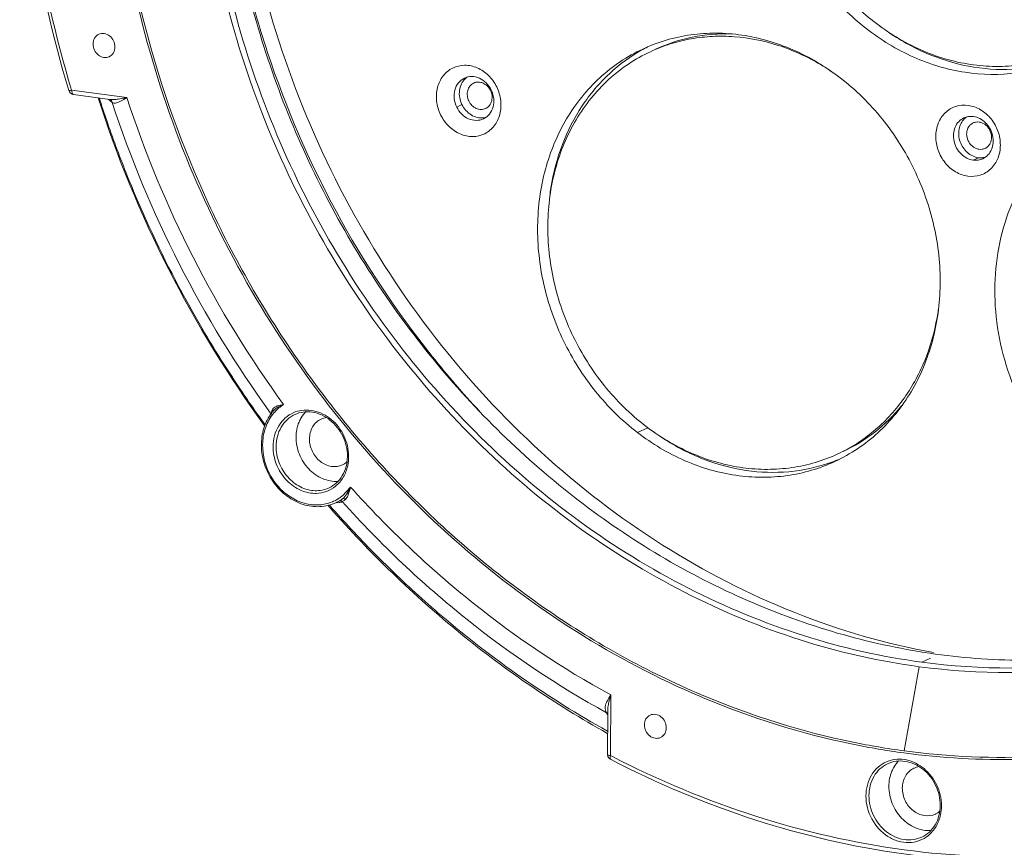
# Model space of a CAD drawing. Header units: millimetres. Extents: x 29035 to 30443, y 1864 to 2860.
# Tile 22 of 55: x 30009 to 30096, y 2196 to 2270. Entities that reach past the tile are written whole.
import ezdxf

# ---------------------------------------------------------------- set-up
doc = ezdxf.new("R2010")
doc.units = ezdxf.units.MM
doc.layers.add('\\M+5CFB8\\M+5CAB5\\M+5CFDF', color=7, linetype='Continuous', lineweight=13)

msp = doc.modelspace()

# ---------------------------------------------------------------- linework, layer by layer
at = {"layer": '\\M+5CFB8\\M+5CAB5\\M+5CFDF'}
for p, q in [((30049.287, 2264.013), (30049.267, 2264.003)), ((30018.42, 2262.721), (30013.501, 2263.382)), ((30016.895, 2262.561), (30013.667, 2262.995)), ((30016.707, 2262.587), (30016.893, 2262.453)), ((30016.893, 2262.453), (30017.114, 2262.295)), ((30016.895, 2262.561), (30016.895, 2262.561)), ((30016.954, 2262.538), (30016.954, 2262.537)), ((30048.233, 2262.095), (30047.766, 2261.877)), ((30050.343, 2261.746), (30050.364, 2261.756)), ((30094.196, 2257.37), (30093.73, 2257.153)), ((30031.208, 2234.638), (30031.275, 2234.546)), ((30031.376, 2234.956), (30031.419, 2235.024)), ((30031.442, 2234.823), (30031.442, 2234.823)), ((30064.789, 2233.335), (30063.855, 2232.9)), ((30037.607, 2227.278), (30038.317, 2228.053)), ((30037.314, 2226.796), (30037.02, 2226.659)), ((30037.23, 2226.661), (30037.075, 2226.663)), ((30037.316, 2226.796), (30037.315, 2226.796)), ((30037.347, 2226.812), (30037.316, 2226.796)), ((30037.459, 2226.883), (30037.347, 2226.812)), ((30037.618, 2227.008), (30037.459, 2226.883)), ((30037.702, 2226.821), (30037.584, 2226.754)), ((30036.599, 2226.261), (30036.666, 2226.185)), ((30089.922, 2212.829), (30089.147, 2212.468)), ((30088.929, 2212.063), (30087.578, 2204.57)), ((30061.454, 2204.154), (30061.475, 2209.543)), ((30069.633, 2209.323), (30069.462, 2209.395)), ((30069.696, 2209.497), (30069.526, 2209.569)), ((30061.104, 2207.961), (30061.192, 2207.805)), ((30061.187, 2204.265), (30061.202, 2208.054)), ((30061.454, 2204.154), (30061.585, 2204.086))]:
    msp.add_line(p, q, dxfattribs=at)
for centre, radius, start, end in [((30112.883, 2293.776), 86.288, 193.70729, 197.78583), ((30097.972, 2285.695), 20.815, 232.782, 237.14347), ((30113.32, 2293.91), 86.744, 197.78241, 198.25819), ((30113.632, 2293.997), 87.068, 198.24785, 218.60043), ((30071.557, 2253.961), 14.911, 116.52019, 118.93497), ((30070.004, 2248.557), 19.879, 54.57506, 59.37357), ((30049.566, 2263.307), 1.508, 123.46917, 133.74688), ((30049.468, 2262.718), 1.454, 26.03705, 26.38491), ((30013.735, 2263.497), 0.506, 248.30326, 262.35807), ((30013.681, 2263.098), 0.104, 248.21143, 262.43326), ((30114.573, 2294.433), 103.696, 197.82831, 216.01605), ((30113.771, 2294.112), 102.742, 197.81253, 198.99476), ((30017.11, 2264.168), 1.621, 262.3671, 264.48918), ((30016.716, 2262.197), 0.416, 40.48322, 55.00743), ((30112.077, 2293.27), 99.887, 198.06542, 215.94329), ((30111.067, 2292.799), 97.407, 197.98646, 216.10608), ((30114.11, 2294.231), 103.101, 198.99563, 201.72017), ((30049.981, 2262.424), 1.519, 276.30238, 279.02449), ((30049.984, 2262.406), 1.5, 279.02522, 284.73264), ((30094.002, 2259.755), 1.51, 124.3218, 133.74224), ((30094.416, 2258.875), 1.519, 276.27752, 279.01128), ((30094.42, 2258.852), 1.496, 279.01105, 286.33808), ((30114.413, 2294.352), 103.428, 201.72035, 207.5834), ((30076.211, 2251.527), 20.307, 171.06754, 173.07471), ((30114.115, 2294.193), 103.09, 207.58193, 211.90029), ((30071.18, 2246.531), 19.627, 350.03811, 352.1075), ((30113.517, 2293.826), 102.388, 211.90287, 213.81699), ((30111.32, 2292.27), 84.184, 218.6638, 223.04045), ((30113.088, 2293.538), 101.871, 213.81663, 216.03453), ((30034.603, 2232.143), 4.144, 144.11684, 145.12571), ((30034.549, 2232.183), 4.077, 140.47218, 144.1237), ((30032.29, 2234.495), 1.023, 159.22945, 162.51286), ((30034.444, 2232.148), 3.863, 138.86702, 143.74963), ((30032.39, 2234.457), 1.13, 153.78913, 159.19314), ((30034.498, 2232.224), 4.011, 139.61711, 140.46421), ((30034.385, 2232.199), 3.785, 138.00485, 138.8526), ((30034.364, 2232.117), 2.787, 110.11322, 113.17417), ((30036.415, 2232.584), 1.68, 98.47478, 114.92152), ((30077.054, 2249.78), 20.525, 232.44837, 233.28679), ((30077.33, 2249.622), 20.556, 233.70527, 238.36), ((30034.262, 2230.805), 3.784, 359.3084, 359.77456), ((30034.156, 2230.762), 3.996, 359.77513, 0.57531), ((30036.908, 2231.531), 1.658, 294.99702, 303.39438), ((30036.893, 2231.552), 1.684, 303.42922, 311.05521), ((30076.072, 2244.269), 14.897, 291.04142, 292.55035), ((30035.187, 2230.474), 2.986, 269.14762, 271.33483), ((30035.259, 2230.565), 2.838, 268.3036, 271.31486), ((30035.313, 2230.067), 3.611, 302.03834, 307.37137), ((30035.302, 2230.083), 3.63, 307.36988, 309.42333), ((30035.315, 2230.09), 3.63, 278.79243, 292.64805), ((30111.463, 2292.12), 99.817, 221.14441, 221.32653), ((30110.945, 2291.844), 99.138, 221.25635, 221.41614), ((30035.338, 2230.025), 3.562, 292.71466, 296.25946), ((30035.329, 2230.042), 3.581, 296.26301, 301.47833), ((30035.439, 2230.049), 3.741, 294.99508, 299.96808), ((30035.323, 2230.052), 3.593, 301.47689, 302.03331), ((30035.441, 2230.047), 3.738, 299.96902, 300.50165), ((30035.443, 2230.043), 3.734, 300.5013, 305.62982), ((30110.414, 2291.369), 98.425, 221.47237, 224.88088), ((30109.36, 2290.337), 96.951, 224.88857, 225.8824), ((30061.738, 2208.37), 0.753, 192.25919, 201.96779), ((30061.688, 2204.261), 0.5, 179.60189, 187.10886), ((30061.686, 2204.262), 0.499, 187.20273, 203.16132), ((30087.116, 2201.035), 2.787, 110.11322, 113.17417), ((30089.167, 2201.502), 1.68, 98.47478, 114.92152), ((30089.645, 2200.471), 1.684, 303.42922, 311.05521), ((30087.014, 2199.724), 3.784, 359.3084, 359.77456), ((30086.908, 2199.68), 3.996, 359.77513, 0.57531), ((30089.66, 2200.45), 1.658, 294.99702, 303.39438)]:
    msp.add_arc(centre, radius, start, end, dxfattribs=at)
for points, knots in [([(30088.171, 2359.578), (30093.305, 2358.888), (30103.61, 2356.248), (30118.036, 2348.969), (30131.065, 2338.657), (30142.114, 2325.791), (30150.701, 2310.95), (30156.444, 2294.797), (30159.085, 2278.059), (30158.684, 2266.833), (30157.924, 2261.375)], [0, 0, 0, 0, 0.117076, 0.238061, 0.362716, 0.490175, 0.619135, 0.74807, 0.875455, 1, 1, 1, 1]), ([(30088.187, 2359.406), (30093.31, 2358.717), (30103.594, 2356.083), (30117.991, 2348.816), (30130.992, 2338.524), (30142.016, 2325.682), (30150.582, 2310.87), (30156.309, 2294.748), (30158.939, 2278.043), (30158.535, 2266.841), (30157.773, 2261.395)], [0, 0, 0, 0, 0.117077, 0.238065, 0.362722, 0.490184, 0.619146, 0.74808, 0.875462, 1, 1, 1, 1]), ([(30089.635, 2352.933), (30093.197, 2352.455), (30100.338, 2350.832), (30110.6, 2346.581), (30120.283, 2340.602), (30132.132, 2330.498), (30144.116, 2314.517), (30152.603, 2292.204), (30154.164, 2272.476), (30151.845, 2257.373), (30148.428, 2246.812), (30143.401, 2237.215), (30136.896, 2228.846), (30129.09, 2221.94), (30123.14, 2218.433), (30120.047, 2216.992)], [0, 0, 0, 0, 0.059975, 0.121508, 0.184601, 0.249087, 0.380596, 0.513013, 0.642629, 0.705658, 0.767124, 0.827033, 0.885563, 0.943057, 1, 1, 1, 1]), ([(30058.668, 2348.706), (30055.546, 2347.268), (30049.536, 2343.761), (30041.645, 2336.839), (30035.064, 2328.439), (30029.973, 2318.8), (30026.502, 2308.187), (30024.13, 2293.009), (30025.656, 2273.172), (30034.153, 2250.728), (30046.184, 2234.649), (30058.093, 2224.479), (30067.83, 2218.46), (30078.156, 2214.179), (30085.344, 2212.545), (30088.929, 2212.063)], [0, 0, 0, 0, 0.057035, 0.114603, 0.173178, 0.233105, 0.294566, 0.357568, 0.487096, 0.619415, 0.750853, 0.815323, 0.878421, 0.939978, 1, 1, 1, 1]), ([(30058.8, 2348.421), (30055.702, 2346.977), (30049.741, 2343.464), (30041.921, 2336.549), (30035.405, 2328.171), (30030.372, 2318.568), (30026.949, 2308.003), (30024.626, 2292.902), (30026.181, 2273.18), (30034.66, 2250.876), (30046.639, 2234.903), (30058.485, 2224.802), (30068.169, 2218.823), (30078.436, 2214.571), (30085.583, 2212.947), (30089.147, 2212.468)], [0, 0, 0, 0, 0.057034, 0.114611, 0.173202, 0.233148, 0.294626, 0.357643, 0.487183, 0.619491, 0.750902, 0.815358, 0.878441, 0.939987, 1, 1, 1, 1]), ([(30013.256, 2263.346), (30011.81, 2268.104), (30009.619, 2277.777), (30008.522, 2292.475), (30009.659, 2306.894), (30011.924, 2316.175), (30013.423, 2320.625)], [0, 0, 0, 0, 0.256609, 0.509642, 0.757731, 1, 1, 1, 1]), ([(30013.726, 2320.542), (30012.221, 2316.107), (30009.942, 2306.85), (30008.789, 2292.463), (30009.872, 2277.791), (30012.058, 2268.133), (30013.501, 2263.382)], [0, 0, 0, 0, 0.24214, 0.4902, 0.743284, 1, 1, 1, 1]), ([(30069.526, 2209.569), (30064.757, 2211.593), (30055.492, 2216.723), (30043.22, 2227.04), (30032.841, 2239.665), (30024.787, 2254.064), (30019.39, 2269.641), (30016.876, 2285.749), (30017.358, 2301.713), (30019.714, 2311.991), (30021.388, 2316.866)], [0, 0, 0, 0, 0.121036, 0.245488, 0.372482, 0.50078, 0.628961, 0.75562, 0.879565, 1, 1, 1, 1]), ([(30090.203, 2213.313), (30085.991, 2214.083), (30077.583, 2216.533), (30065.764, 2222.613), (30054.955, 2230.92), (30045.544, 2241.15), (30037.86, 2252.935), (30032.172, 2265.856), (30028.685, 2279.449), (30027.904, 2288.743), (30027.922, 2293.344)], [0, 0, 0, 0, 0.117316, 0.238116, 0.362183, 0.488862, 0.617171, 0.745935, 0.873924, 1, 1, 1, 1]), ([(30069.462, 2209.395), (30065.636, 2211.019), (30058.156, 2214.961), (30047.909, 2222.623), (30038.756, 2231.903), (30028.345, 2246.091), (30019.287, 2266.351), (30016.885, 2283.975), (30017.036, 2292.652)], [0, 0, 0, 0, 0.120014, 0.242851, 0.368041, 0.494888, 0.749449, 1, 1, 1, 1]), ([(30026.776, 2292.014), (30026.752, 2285.957), (30028.153, 2273.701), (30034.245, 2256.23), (30043.962, 2240.487), (30056.707, 2227.476), (30071.688, 2218.03), (30085.425, 2213.623), (30096.485, 2212.469), (30104.629, 2212.771), (30112.549, 2214.233), (30117.606, 2215.97), (30120.043, 2217.017)], [0, 0, 0, 0, 0.129744, 0.2616, 0.393374, 0.52288, 0.648422, 0.769214, 0.828048, 0.885955, 0.943174, 1, 1, 1, 1]), ([(30075.461, 2286.954), (30075.455, 2285.24), (30075.856, 2281.773), (30077.601, 2276.838), (30080.38, 2272.405), (30084.018, 2268.764), (30088.286, 2266.155), (30092.917, 2264.761), (30097.602, 2264.693), (30100.567, 2265.558), (30101.926, 2266.192)], [0, 0, 0, 0, 0.129996, 0.262108, 0.394077, 0.523668, 0.649172, 0.769847, 0.886203, 1, 1, 1, 1]), ([(30102.18, 2266.862), (30101.517, 2266.553), (30100.138, 2266.033), (30097.968, 2265.572), (30095.729, 2265.433), (30092.68, 2265.683), (30088.876, 2266.827), (30084.715, 2269.372), (30081.167, 2272.922), (30078.456, 2277.246), (30076.755, 2282.059), (30076.364, 2285.441), (30076.37, 2287.112)], [0, 0, 0, 0, 0.056855, 0.114048, 0.171888, 0.230633, 0.351232, 0.476659, 0.60617, 0.738056, 0.870088, 1, 1, 1, 1]), ([(30015.916, 2268.354), (30015.763, 2268.283), (30015.491, 2268.027), (30015.408, 2267.669), (30015.407, 2267.488)], [0, 0, 0, 0, 0.481682, 1, 1, 1, 1]), ([(30017.353, 2267.226), (30017.353, 2267.413), (30017.264, 2267.79), (30016.915, 2268.233), (30016.422, 2268.467), (30016.064, 2268.423), (30015.916, 2268.354)], [0, 0, 0, 0, 0.262542, 0.524426, 0.770533, 1, 1, 1, 1]), ([(30064.325, 2267.042), (30065.67, 2267.668), (30067.86, 2268.31), (30070.866, 2268.505), (30073.96, 2268.268), (30077.821, 2267.137), (30080.603, 2265.469), (30081.899, 2264.473)], [0, 0, 0, 0, 0.238918, 0.360389, 0.483726, 0.736837, 1, 1, 1, 1]), ([(30065.468, 2267.023), (30066.51, 2267.508), (30068.732, 2268.237), (30071.062, 2268.427), (30072.227, 2268.392)], [0, 0, 0, 0, 0.496456, 1, 1, 1, 1]), ([(30015.407, 2267.488), (30015.406, 2267.301), (30015.495, 2266.925), (30015.844, 2266.481), (30016.337, 2266.247), (30016.696, 2266.291), (30016.844, 2266.36)], [0, 0, 0, 0, 0.262542, 0.524426, 0.770533, 1, 1, 1, 1]), ([(30065.002, 2266.805), (30065.575, 2267.073), (30066.762, 2267.534), (30068.621, 2267.989), (30070.54, 2268.204), (30073.162, 2268.166), (30076.475, 2267.496), (30078.95, 2266.362), (30080.131, 2265.663)], [0, 0, 0, 0, 0.120395, 0.241328, 0.363304, 0.486763, 0.738987, 1, 1, 1, 1]), ([(30086.679, 2268.21), (30087.844, 2267.458), (30090.297, 2266.207), (30094.235, 2265.203), (30098.189, 2265.152), (30100.724, 2265.768), (30101.914, 2266.225)], [0, 0, 0, 0, 0.261505, 0.514352, 0.759624, 1, 1, 1, 1]), ([(30016.844, 2266.36), (30016.996, 2266.431), (30017.268, 2266.687), (30017.352, 2267.045), (30017.353, 2267.226)], [0, 0, 0, 0, 0.481682, 1, 1, 1, 1]), ([(30063.855, 2232.9), (30062.475, 2233.962), (30059.943, 2236.459), (30057.099, 2240.974), (30055.33, 2246.018), (30054.76, 2251.251), (30055.434, 2256.325), (30057.325, 2260.896), (30060.318, 2264.635), (30062.937, 2266.395), (30064.325, 2267.042)], [0, 0, 0, 0, 0.129425, 0.261316, 0.393356, 0.523188, 0.648966, 0.76983, 0.886244, 1, 1, 1, 1]), ([(30064.545, 2233.507), (30063.198, 2234.543), (30060.729, 2236.978), (30057.955, 2241.382), (30056.23, 2246.3), (30055.674, 2251.405), (30056.33, 2256.353), (30057.885, 2260.107), (30059.668, 2262.677), (30061.235, 2264.35), (30063.015, 2265.751), (30064.325, 2266.49), (30065.002, 2266.805)], [0, 0, 0, 0, 0.12934, 0.261147, 0.3931, 0.522849, 0.648546, 0.769332, 0.828126, 0.885983, 0.943167, 1, 1, 1, 1]), ([(30056.15, 2254.68), (30056.357, 2255.995), (30057.023, 2258.551), (30058.791, 2262.03), (30061.238, 2264.94), (30063.267, 2266.416), (30064.342, 2267.011)], [0, 0, 0, 0, 0.260991, 0.513651, 0.759132, 1, 1, 1, 1]), ([(30046.34, 2261.183), (30046.155, 2261.561), (30045.914, 2262.372), (30045.982, 2263.606), (30046.484, 2264.682), (30047.369, 2265.421), (30048.49, 2265.68), (30049.645, 2265.425), (30050.658, 2264.726), (30051.147, 2264.04), (30051.331, 2263.663)], [0, 0, 0, 0, 0.133858, 0.263017, 0.384879, 0.501071, 0.616926, 0.738008, 0.866432, 1, 1, 1, 1]), ([(30047.766, 2261.877), (30047.651, 2262.113), (30047.502, 2262.619), (30047.55, 2263.388), (30047.871, 2264.054), (30048.251, 2264.357), (30048.457, 2264.453)], [0, 0, 0, 0, 0.267404, 0.525186, 0.768172, 1, 1, 1, 1]), ([(30048.233, 2262.095), (30048.047, 2262.475), (30047.924, 2263.136), (30048.15, 2263.933), (30048.384, 2264.263), (30048.523, 2264.396)], [0, 0, 0, 0, 0.517782, 0.764748, 1, 1, 1, 1]), ([(30048.457, 2264.453), (30048.658, 2264.547), (30049.119, 2264.643), (30049.818, 2264.479), (30050.43, 2264.05), (30050.726, 2263.632), (30050.838, 2263.403)], [0, 0, 0, 0, 0.232242, 0.475143, 0.732542, 1, 1, 1, 1]), ([(30049.267, 2264.003), (30049.204, 2263.972), (30049.085, 2263.894), (30048.884, 2263.687), (30048.719, 2263.341), (30048.691, 2262.87), (30048.825, 2262.403), (30049.103, 2262.006), (30049.486, 2261.733), (30049.859, 2261.644), (30050.146, 2261.672), (30050.28, 2261.717), (30050.343, 2261.746)], [0, 0, 0, 0, 0.05792, 0.116674, 0.238215, 0.366995, 0.500529, 0.633919, 0.762336, 0.883491, 0.94212, 1, 1, 1, 1]), ([(30050.771, 2263.364), (30050.701, 2263.506), (30050.515, 2263.765), (30050.134, 2264.03), (30049.766, 2264.115), (30049.483, 2264.086), (30049.35, 2264.042), (30049.287, 2264.013)], [0, 0, 0, 0, 0.267079, 0.524037, 0.766587, 0.884028, 1, 1, 1, 1]), ([(30081.899, 2264.473), (30083.28, 2263.411), (30085.812, 2260.914), (30088.656, 2256.399), (30090.425, 2251.355), (30090.995, 2246.122), (30090.321, 2241.048), (30088.43, 2236.477), (30085.437, 2232.737), (30082.818, 2230.978), (30081.43, 2230.331)], [0, 0, 0, 0, 0.129425, 0.261316, 0.393356, 0.523188, 0.648966, 0.76983, 0.886244, 1, 1, 1, 1]), ([(30013.501, 2263.382), (30013.468, 2263.374), (30013.41, 2263.36), (30013.331, 2263.345), (30013.289, 2263.341), (30013.258, 2263.339), (30013.256, 2263.346)], [0, 0, 0, 0, 0.406991, 0.72102, 0.920645, 1, 1, 1, 1]), ([(30013.643, 2263.002), (30013.591, 2263.022), (30013.512, 2263.161), (30013.5, 2263.298), (30013.501, 2263.382)], [0, 0, 0, 0, 0.39599, 1, 1, 1, 1]), ([(30051.331, 2263.663), (30051.516, 2263.284), (30051.757, 2262.474), (30051.689, 2261.24), (30051.187, 2260.164), (30050.302, 2259.425), (30049.181, 2259.166), (30048.026, 2259.42), (30047.013, 2260.12), (30046.524, 2260.806), (30046.34, 2261.183)], [0, 0, 0, 0, 0.133858, 0.263017, 0.384879, 0.501071, 0.616926, 0.738008, 0.866432, 1, 1, 1, 1]), ([(30050.838, 2263.403), (30050.953, 2263.167), (30051.102, 2262.662), (30051.054, 2261.892), (30050.733, 2261.226), (30050.353, 2260.924), (30050.147, 2260.828)], [0, 0, 0, 0, 0.267404, 0.525182, 0.768161, 1, 1, 1, 1]), ([(30050.364, 2261.756), (30050.427, 2261.788), (30050.547, 2261.866), (30050.749, 2262.075), (30050.913, 2262.425), (30050.939, 2262.899), (30050.846, 2263.211), (30050.775, 2263.356)], [0, 0, 0, 0, 0.115666, 0.233019, 0.475864, 0.733239, 1, 1, 1, 1]), ([(30017.632, 2262.582), (30017.573, 2262.574), (30017.348, 2262.548), (30017.12, 2262.539), (30016.955, 2262.555)], [0, 0, 0, 0, 0.263995, 1, 1, 1, 1]), ([(30017.785, 2262.362), (30017.72, 2262.329), (30017.596, 2262.272), (30017.415, 2262.217), (30017.247, 2262.213), (30017.153, 2262.262), (30017.114, 2262.293)], [0, 0, 0, 0, 0.310198, 0.571617, 0.791306, 1, 1, 1, 1]), ([(30018.42, 2262.721), (30018.352, 2262.707), (30018.091, 2262.655), (30017.828, 2262.607), (30017.632, 2262.582)], [0, 0, 0, 0, 0.260802, 1, 1, 1, 1]), ([(30018.42, 2262.721), (30018.363, 2262.687), (30018.154, 2262.564), (30017.944, 2262.441), (30017.785, 2262.362)], [0, 0, 0, 0, 0.273196, 1, 1, 1, 1]), ([(30050.147, 2260.828), (30049.946, 2260.734), (30049.485, 2260.638), (30048.786, 2260.802), (30048.174, 2261.231), (30047.878, 2261.648), (30047.766, 2261.877)], [0, 0, 0, 0, 0.23223, 0.475141, 0.732541, 1, 1, 1, 1]), ([(30050.148, 2260.915), (30049.963, 2260.895), (30049.573, 2260.924), (30048.837, 2261.239), (30048.413, 2261.727), (30048.233, 2262.095)], [0, 0, 0, 0, 0.23547, 0.482236, 1, 1, 1, 1]), ([(30093.258, 2255.724), (30092.873, 2255.776), (30092.099, 2256.059), (30091.167, 2256.884), (30090.647, 2257.814), (30090.432, 2258.631), (30090.361, 2259.45), (30090.537, 2260.442), (30091.177, 2261.424), (30092.16, 2262.015), (30092.918, 2262.071), (30093.283, 2262.022)], [0, 0, 0, 0, 0.12345, 0.253948, 0.388154, 0.455266, 0.521365, 0.648129, 0.767636, 0.882967, 1, 1, 1, 1]), ([(30093.283, 2262.022), (30093.668, 2261.97), (30094.442, 2261.687), (30095.375, 2260.862), (30095.894, 2259.932), (30096.109, 2259.114), (30096.181, 2258.296), (30096.004, 2257.304), (30095.364, 2256.321), (30094.381, 2255.731), (30093.623, 2255.675), (30093.258, 2255.724)], [0, 0, 0, 0, 0.12345, 0.253948, 0.388154, 0.455266, 0.521365, 0.648129, 0.767636, 0.882967, 1, 1, 1, 1]), ([(30122.114, 2224.862), (30121.091, 2224.385), (30118.913, 2223.659), (30115.46, 2223.327), (30111.94, 2223.754), (30108.492, 2224.919), (30105.242, 2226.774), (30101.312, 2230.087), (30097.523, 2235.504), (30095.696, 2241.86), (30095.588, 2247.008), (30096.184, 2250.713), (30097.44, 2254.142), (30099.313, 2257.163), (30101.734, 2259.658), (30103.662, 2260.908), (30104.674, 2261.411)], [0, 0, 0, 0, 0.057741, 0.116235, 0.17611, 0.237743, 0.301232, 0.366396, 0.499475, 0.632698, 0.698024, 0.761708, 0.823545, 0.883598, 0.942215, 1, 1, 1, 1]), ([(30093.73, 2257.153), (30093.531, 2257.179), (30093.132, 2257.31), (30092.445, 2257.815), (30092.008, 2258.615), (30091.942, 2259.473), (30092.081, 2260.083), (30092.403, 2260.591), (30092.722, 2260.824), (30092.893, 2260.903)], [0, 0, 0, 0, 0.121713, 0.249497, 0.511839, 0.642009, 0.766706, 0.885346, 1, 1, 1, 1]), ([(30092.958, 2260.846), (30092.834, 2260.727), (30092.619, 2260.436), (30092.381, 2259.734), (30092.46, 2258.941), (30092.81, 2258.251), (30093.193, 2257.814), (30093.664, 2257.502), (30094.019, 2257.394), (30094.196, 2257.37)], [0, 0, 0, 0, 0.116368, 0.237866, 0.492955, 0.624594, 0.754392, 0.879901, 1, 1, 1, 1]), ([(30092.893, 2260.903), (30093.023, 2260.964), (30093.305, 2261.048), (30093.6, 2261.048), (30093.745, 2261.028)], [0, 0, 0, 0, 0.494723, 1, 1, 1, 1]), ([(30093.722, 2260.463), (30093.636, 2260.422), (30093.473, 2260.312), (30093.287, 2260.078), (30093.171, 2259.792), (30093.145, 2259.584), (30093.145, 2259.478)], [0, 0, 0, 0, 0.238414, 0.482503, 0.736052, 1, 1, 1, 1]), ([(30095.356, 2259.181), (30095.357, 2259.393), (30095.28, 2259.717), (30095.053, 2260.079), (30094.828, 2260.304), (30094.564, 2260.465), (30094.279, 2260.551), (30093.989, 2260.555), (30093.806, 2260.502), (30093.722, 2260.463)], [0, 0, 0, 0, 0.260873, 0.393063, 0.522871, 0.648586, 0.769462, 0.886012, 1, 1, 1, 1]), ([(30093.745, 2261.028), (30093.943, 2261.001), (30094.343, 2260.871), (30095.029, 2260.366), (30095.466, 2259.566), (30095.533, 2258.708), (30095.393, 2258.098), (30095.072, 2257.59), (30094.753, 2257.357), (30094.582, 2257.277)], [0, 0, 0, 0, 0.121712, 0.249496, 0.511837, 0.642009, 0.766701, 0.885344, 1, 1, 1, 1]), ([(30093.145, 2259.478), (30093.144, 2259.266), (30093.221, 2258.942), (30093.449, 2258.58), (30093.673, 2258.355), (30093.937, 2258.194), (30094.222, 2258.108), (30094.512, 2258.104), (30094.695, 2258.157), (30094.779, 2258.197)], [0, 0, 0, 0, 0.260873, 0.393063, 0.522871, 0.648586, 0.769462, 0.886012, 1, 1, 1, 1]), ([(30094.779, 2258.197), (30094.865, 2258.237), (30095.028, 2258.347), (30095.214, 2258.581), (30095.33, 2258.867), (30095.356, 2259.075), (30095.356, 2259.181)], [0, 0, 0, 0, 0.238414, 0.482503, 0.736052, 1, 1, 1, 1]), ([(30094.582, 2257.277), (30094.452, 2257.217), (30094.169, 2257.133), (30093.875, 2257.133), (30093.73, 2257.153)], [0, 0, 0, 0, 0.494786, 1, 1, 1, 1]), ([(30081.686, 2231.002), (30082.253, 2231.266), (30083.357, 2231.871), (30084.887, 2232.986), (30086.274, 2234.296), (30087.921, 2236.296), (30089.539, 2239.216), (30090.276, 2241.802), (30090.511, 2243.136)], [0, 0, 0, 0, 0.120476, 0.241478, 0.363502, 0.486979, 0.739151, 1, 1, 1, 1]), ([(30031.419, 2235.024), (30031.512, 2235.145), (30031.845, 2235.306), (30032.179, 2235.371), (30032.369, 2235.399)], [0, 0, 0, 0, 0.442107, 1, 1, 1, 1]), ([(30031.586, 2234.966), (30031.64, 2235.012), (30031.881, 2235.191), (30032.156, 2235.319), (30032.369, 2235.399)], [0, 0, 0, 0, 0.237771, 1, 1, 1, 1]), ([(30082.153, 2231.22), (30083.149, 2231.684), (30085.054, 2232.852), (30086.648, 2234.415), (30087.355, 2235.275)], [0, 0, 0, 0, 0.496743, 1, 1, 1, 1]), ([(30031.203, 2234.513), (30030.91, 2234.092), (30030.468, 2233.111), (30030.316, 2231.488), (30030.657, 2229.847), (30031.452, 2228.359), (30032.619, 2227.177), (30034.045, 2226.429), (30035.583, 2226.21), (30036.577, 2226.452), (30037.02, 2226.659)], [0, 0, 0, 0, 0.12112, 0.247925, 0.378959, 0.511104, 0.640819, 0.765499, 0.884574, 1, 1, 1, 1]), ([(30031.329, 2234.432), (30031.064, 2234.071), (30030.648, 2233.232), (30030.352, 2231.343), (30030.886, 2229.368), (30032.074, 2227.812), (30033.224, 2226.939), (30034.527, 2226.459), (30035.439, 2226.435), (30035.87, 2226.502)], [0, 0, 0, 0, 0.11944, 0.244592, 0.504155, 0.635154, 0.762229, 0.883738, 1, 1, 1, 1]), ([(30031.275, 2234.546), (30031.274, 2234.567), (30031.277, 2234.653), (30031.295, 2234.739), (30031.315, 2234.803)], [0, 0, 0, 0, 0.233174, 1, 1, 1, 1]), ([(30031.43, 2231.65), (30031.433, 2232.289), (30031.675, 2233.264), (30032.476, 2234.232), (30032.994, 2234.561), (30033.267, 2234.678)], [0, 0, 0, 0, 0.515344, 0.760392, 1, 1, 1, 1]), ([(30031.701, 2231.669), (30031.703, 2232.261), (30031.921, 2233.162), (30032.645, 2234.071), (30033.115, 2234.388), (30033.364, 2234.504)], [0, 0, 0, 0, 0.515345, 0.760515, 1, 1, 1, 1]), ([(30038.045, 2230.79), (30038.048, 2231.403), (30037.754, 2232.641), (30036.617, 2234.099), (30035.239, 2234.749), (30034.123, 2234.766), (30033.602, 2234.615), (30033.364, 2234.504)], [0, 0, 0, 0, 0.263335, 0.526073, 0.771227, 0.887142, 1, 1, 1, 1]), ([(30033.406, 2234.733), (30033.915, 2234.92), (30035.109, 2234.983), (30036.713, 2234.149), (30037.848, 2232.664), (30038.146, 2231.419), (30038.152, 2230.802)], [0, 0, 0, 0, 0.230082, 0.476862, 0.738261, 1, 1, 1, 1]), ([(30033.933, 2234.227), (30033.859, 2234.102), (30033.589, 2233.563), (30033.475, 2232.951), (30033.474, 2232.496)], [0, 0, 0, 0, 0.243432, 1, 1, 1, 1]), ([(30035.707, 2234.107), (30035.395, 2233.962), (30034.84, 2233.436), (30034.669, 2232.705), (30034.668, 2232.335)], [0, 0, 0, 0, 0.481749, 1, 1, 1, 1]), ([(30064.784, 2233.326), (30066.04, 2232.389), (30068.728, 2230.826), (30072.44, 2229.781), (30075.409, 2229.575), (30077.587, 2229.73), (30079.698, 2230.192), (30081.04, 2230.701), (30081.686, 2231.002)], [0, 0, 0, 0, 0.262765, 0.515616, 0.638892, 0.76035, 0.880512, 1, 1, 1, 1]), ([(30033.474, 2232.496), (30033.472, 2231.979), (30033.68, 2230.933), (30034.524, 2229.609), (30035.763, 2228.715), (30036.755, 2228.529), (30037.223, 2228.56)], [0, 0, 0, 0, 0.257668, 0.517149, 0.766457, 1, 1, 1, 1]), ([(30081.43, 2230.331), (30080.085, 2229.704), (30077.895, 2229.063), (30074.889, 2228.867), (30071.794, 2229.105), (30067.934, 2230.236), (30065.152, 2231.904), (30063.855, 2232.9)], [0, 0, 0, 0, 0.238918, 0.360389, 0.483726, 0.736837, 1, 1, 1, 1]), ([(30035.142, 2227.489), (30034.664, 2227.496), (30033.672, 2227.753), (30032.453, 2228.71), (30031.63, 2230.069), (30031.428, 2231.127), (30031.43, 2231.65)], [0, 0, 0, 0, 0.23489, 0.484745, 0.743513, 1, 1, 1, 1]), ([(30035.175, 2227.729), (30034.725, 2227.742), (30033.795, 2227.995), (30032.655, 2228.903), (30031.887, 2230.184), (30031.699, 2231.178), (30031.701, 2231.669)], [0, 0, 0, 0, 0.235139, 0.485081, 0.743708, 1, 1, 1, 1]), ([(30034.668, 2232.335), (30034.666, 2231.954), (30034.849, 2231.182), (30035.563, 2230.275), (30036.573, 2229.796), (30037.306, 2229.888), (30037.608, 2230.028)], [0, 0, 0, 0, 0.262527, 0.52445, 0.770539, 1, 1, 1, 1]), ([(30081.421, 2230.366), (30080.261, 2229.92), (30077.795, 2229.312), (30073.945, 2229.325), (30070.102, 2230.245), (30067.695, 2231.414), (30066.547, 2232.121)], [0, 0, 0, 0, 0.240715, 0.486127, 0.738843, 1, 1, 1, 1]), ([(30036.405, 2227.978), (30036.648, 2228.091), (30037.107, 2228.401), (30037.819, 2229.291), (30038.038, 2230.176), (30038.045, 2230.759)], [0, 0, 0, 0, 0.237849, 0.482255, 1, 1, 1, 1]), ([(30038.069, 2229.96), (30037.993, 2229.599), (30037.735, 2228.91), (30037.258, 2228.346), (30036.985, 2228.123)], [0, 0, 0, 0, 0.511322, 1, 1, 1, 1]), ([(30036.985, 2228.123), (30036.745, 2227.927), (30036.193, 2227.611), (30035.568, 2227.497), (30035.256, 2227.49)], [0, 0, 0, 0, 0.498168, 1, 1, 1, 1]), ([(30038.317, 2228.053), (30038.224, 2227.848), (30038.03, 2227.475), (30037.773, 2227.128), (30037.618, 2227.008)], [0, 0, 0, 0, 0.534744, 1, 1, 1, 1]), ([(30038.317, 2228.053), (30038.262, 2227.829), (30038.177, 2227.512), (30038.023, 2227.139), (30037.924, 2226.991), (30037.865, 2226.942)], [0, 0, 0, 0, 0.570273, 0.808896, 1, 1, 1, 1]), ([(30038.317, 2228.053), (30041.664, 2224.319), (30048.891, 2217.453), (30057.175, 2211.897), (30061.475, 2209.543)], [0, 0, 0, 0, 0.505642, 1, 1, 1, 1]), ([(30036.405, 2227.978), (30036.154, 2227.861), (30035.789, 2227.757), (30035.418, 2227.73), (30035.324, 2227.728)], [0, 0, 0, 0, 0.746915, 1, 1, 1, 1]), ([(30037.584, 2226.754), (30037.558, 2226.74), (30037.447, 2226.689), (30037.323, 2226.666), (30037.23, 2226.661)], [0, 0, 0, 0, 0.235431, 1, 1, 1, 1]), ([(30037.584, 2226.754), (30040.989, 2222.968), (30048.333, 2216.005), (30056.741, 2210.359), (30061.104, 2207.961)], [0, 0, 0, 0, 0.505592, 1, 1, 1, 1]), ([(30037.618, 2227.008), (30037.655, 2227.03), (30037.757, 2227.038), (30037.836, 2226.979), (30037.865, 2226.941)], [0, 0, 0, 0, 0.475245, 1, 1, 1, 1]), ([(30037.865, 2226.942), (30037.851, 2226.93), (30037.798, 2226.887), (30037.743, 2226.848), (30037.702, 2226.821)], [0, 0, 0, 0, 0.276243, 1, 1, 1, 1]), ([(30036.504, 2226.206), (30040.053, 2222.17), (30047.736, 2214.735), (30056.568, 2208.696), (30061.161, 2206.126)], [0, 0, 0, 0, 0.505199, 1, 1, 1, 1]), ([(30041.869, 2220.735), (30043.333, 2219.315), (30049.281, 2213.901), (30055.928, 2209.248), (30061.175, 2206.333)], [0, 0, 0, 0, 0.253581, 1, 1, 1, 1]), ([(30088.929, 2212.063), (30094.258, 2211.346), (30105.059, 2211.346), (30115.418, 2214.462), (30120.18, 2216.707)], [0, 0, 0, 0, 0.505256, 1, 1, 1, 1]), ([(30089.147, 2212.468), (30094.414, 2211.76), (30105.085, 2211.749), (30115.331, 2214.794), (30120.047, 2216.992)], [0, 0, 0, 0, 0.505253, 1, 1, 1, 1]), ([(30132.25, 2215.938), (30129.135, 2213.59), (30122.426, 2209.496), (30111.323, 2205.472), (30099.541, 2203.694), (30091.55, 2204.036), (30087.578, 2204.57)], [0, 0, 0, 0, 0.24778, 0.495411, 0.745412, 1, 1, 1, 1]), ([(30126.408, 2211.84), (30123.543, 2210.175), (30117.508, 2207.32), (30107.834, 2204.616), (30097.745, 2203.544), (30090.946, 2203.928), (30087.56, 2204.383)], [0, 0, 0, 0, 0.247008, 0.494882, 0.745377, 1, 1, 1, 1]), ([(30061.002, 2208.21), (30060.991, 2208.261), (30060.967, 2208.485), (30061.032, 2208.709), (30061.097, 2208.867)], [0, 0, 0, 0, 0.236272, 1, 1, 1, 1]), ([(30061.097, 2208.867), (30061.12, 2208.922), (30061.229, 2209.157), (30061.366, 2209.377), (30061.475, 2209.543)], [0, 0, 0, 0, 0.23175, 1, 1, 1, 1]), ([(30061.266, 2208.689), (30061.278, 2208.759), (30061.336, 2209.047), (30061.412, 2209.33), (30061.475, 2209.543)], [0, 0, 0, 0, 0.243361, 1, 1, 1, 1]), ([(30087.56, 2204.383), (30086.043, 2204.587), (30079.919, 2205.626), (30073.943, 2207.505), (30069.633, 2209.323)], [0, 0, 0, 0, 0.246602, 1, 1, 1, 1]), ([(30087.578, 2204.57), (30086.064, 2204.774), (30079.956, 2205.811), (30073.995, 2207.685), (30069.696, 2209.497)], [0, 0, 0, 0, 0.246602, 1, 1, 1, 1]), ([(30061.202, 2208.054), (30061.203, 2208.106), (30061.21, 2208.319), (30061.238, 2208.531), (30061.266, 2208.689)], [0, 0, 0, 0, 0.245046, 1, 1, 1, 1]), ([(30064.983, 2207.751), (30064.83, 2207.68), (30064.558, 2207.424), (30064.474, 2207.065), (30064.474, 2206.884)], [0, 0, 0, 0, 0.481682, 1, 1, 1, 1]), ([(30066.419, 2206.623), (30066.42, 2206.809), (30066.331, 2207.186), (30065.982, 2207.63), (30065.489, 2207.864), (30065.13, 2207.82), (30064.983, 2207.751)], [0, 0, 0, 0, 0.262542, 0.524426, 0.770533, 1, 1, 1, 1]), ([(30064.474, 2206.884), (30064.473, 2206.698), (30064.562, 2206.321), (30064.911, 2205.878), (30065.404, 2205.643), (30065.763, 2205.688), (30065.91, 2205.756)], [0, 0, 0, 0, 0.262542, 0.524426, 0.770533, 1, 1, 1, 1]), ([(30065.91, 2205.756), (30066.063, 2205.827), (30066.335, 2206.084), (30066.419, 2206.442), (30066.419, 2206.623)], [0, 0, 0, 0, 0.481682, 1, 1, 1, 1]), ([(30061.187, 2204.265), (30061.187, 2204.232), (30061.303, 2204.176), (30061.388, 2204.163), (30061.454, 2204.154)], [0, 0, 0, 0, 0.324536, 1, 1, 1, 1]), ([(30061.457, 2203.819), (30061.42, 2203.838), (30061.397, 2203.979), (30061.43, 2204.083), (30061.454, 2204.154)], [0, 0, 0, 0, 0.354367, 1, 1, 1, 1]), ([(30113.715, 2196.694), (30109.493, 2195.658), (30100.749, 2194.398), (30087.391, 2195.016), (30074.076, 2198.091), (30065.578, 2201.676), (30061.457, 2203.819)], [0, 0, 0, 0, 0.242244, 0.48881, 0.741149, 1, 1, 1, 1]), ([(30061.585, 2204.086), (30065.694, 2201.958), (30074.167, 2198.404), (30087.437, 2195.374), (30100.739, 2194.801), (30109.44, 2196.089), (30113.637, 2197.139)], [0, 0, 0, 0, 0.258981, 0.511357, 0.757871, 1, 1, 1, 1]), ([(30084.183, 2200.568), (30084.185, 2201.207), (30084.428, 2202.183), (30085.228, 2203.151), (30085.746, 2203.48), (30086.02, 2203.597)], [0, 0, 0, 0, 0.515344, 0.760392, 1, 1, 1, 1]), ([(30090.798, 2199.709), (30090.8, 2200.322), (30090.506, 2201.56), (30089.369, 2203.018), (30087.992, 2203.668), (30086.875, 2203.685), (30086.354, 2203.534), (30086.116, 2203.423)], [0, 0, 0, 0, 0.263335, 0.526073, 0.771227, 0.887142, 1, 1, 1, 1]), ([(30086.158, 2203.652), (30086.668, 2203.839), (30087.861, 2203.902), (30089.466, 2203.067), (30090.6, 2201.582), (30090.898, 2200.338), (30090.904, 2199.72)], [0, 0, 0, 0, 0.230082, 0.476862, 0.738261, 1, 1, 1, 1]), ([(30084.453, 2200.588), (30084.455, 2201.179), (30084.674, 2202.081), (30085.397, 2202.989), (30085.867, 2203.307), (30086.116, 2203.423)], [0, 0, 0, 0, 0.515345, 0.760515, 1, 1, 1, 1]), ([(30086.686, 2203.146), (30086.611, 2203.02), (30086.341, 2202.481), (30086.228, 2201.869), (30086.226, 2201.414)], [0, 0, 0, 0, 0.243432, 1, 1, 1, 1]), ([(30088.459, 2203.025), (30088.148, 2202.88), (30087.592, 2202.355), (30087.421, 2201.623), (30087.42, 2201.254)], [0, 0, 0, 0, 0.481749, 1, 1, 1, 1]), ([(30086.226, 2201.414), (30086.224, 2200.898), (30086.432, 2199.852), (30087.276, 2198.527), (30088.515, 2197.634), (30089.508, 2197.447), (30089.975, 2197.479)], [0, 0, 0, 0, 0.257668, 0.517149, 0.766457, 1, 1, 1, 1]), ([(30087.42, 2201.254), (30087.418, 2200.872), (30087.601, 2200.101), (30088.315, 2199.194), (30089.325, 2198.714), (30090.059, 2198.806), (30090.361, 2198.947)], [0, 0, 0, 0, 0.262527, 0.52445, 0.770539, 1, 1, 1, 1]), ([(30089.737, 2197.041), (30089.497, 2196.846), (30088.946, 2196.53), (30088.002, 2196.356), (30087.026, 2196.493), (30085.776, 2197.072), (30084.551, 2198.427), (30084.18, 2199.858), (30084.183, 2200.568)], [0, 0, 0, 0, 0.115003, 0.230846, 0.350433, 0.475291, 0.736321, 1, 1, 1, 1]), ([(30089.157, 2196.897), (30088.916, 2196.784), (30088.389, 2196.631), (30087.263, 2196.646), (30085.881, 2197.291), (30084.743, 2198.744), (30084.45, 2199.978), (30084.453, 2200.588)], [0, 0, 0, 0, 0.114412, 0.231397, 0.476867, 0.738145, 1, 1, 1, 1]), ([(30089.157, 2196.897), (30089.4, 2197.01), (30089.86, 2197.32), (30090.572, 2198.21), (30090.79, 2199.095), (30090.798, 2199.678)], [0, 0, 0, 0, 0.237849, 0.482255, 1, 1, 1, 1]), ([(30090.822, 2198.879), (30090.745, 2198.518), (30090.488, 2197.829), (30090.011, 2197.264), (30089.737, 2197.041)], [0, 0, 0, 0, 0.511322, 1, 1, 1, 1])]:
    msp.add_open_spline(points, degree=3, knots=knots, dxfattribs=at)
for points in [[(30013.256, 2263.346), (30013.277, 2263.275), (30013.316, 2263.207), (30013.366, 2263.153)], [(30013.366, 2263.153), (30013.416, 2263.098), (30013.479, 2263.054), (30013.548, 2263.027)], [(30017.114, 2262.295), (30017.09, 2262.39), (30017.029, 2262.483), (30016.949, 2262.541)], [(30017.032, 2262.467), (30017.076, 2262.415), (30017.108, 2262.352), (30017.124, 2262.287)], [(30094.196, 2257.37), (30094.324, 2257.353), (30094.455, 2257.351), (30094.582, 2257.365)], [(30032.369, 2235.399), (30032.075, 2235.217), (30031.804, 2234.989), (30031.572, 2234.731)], [(30031.419, 2234.875), (30031.412, 2234.905), (30031.396, 2234.933), (30031.376, 2234.956)], [(30031.442, 2234.823), (30031.486, 2234.875), (30031.535, 2234.922), (30031.586, 2234.966)], [(30034.341, 2234.762), (30034.185, 2234.601), (30034.048, 2234.42), (30033.933, 2234.227)], [(30038.152, 2230.746), (30038.151, 2230.483), (30038.124, 2230.218), (30038.069, 2229.96)], [(30037.347, 2226.812), (30037.397, 2226.836), (30037.465, 2226.835), (30037.515, 2226.81)], [(30037.515, 2226.81), (30037.541, 2226.797), (30037.565, 2226.777), (30037.584, 2226.754)], [(30061.103, 2207.962), (30061.079, 2208.002), (30061.057, 2208.044), (30061.039, 2208.088)], [(30061.094, 2207.978), (30061.136, 2207.961), (30061.176, 2207.935), (30061.208, 2207.902)], [(30061.104, 2207.961), (30061.143, 2207.945), (30061.179, 2207.922), (30061.209, 2207.893)], [(30061.457, 2203.819), (30061.357, 2203.871), (30061.272, 2203.963), (30061.228, 2204.066)], [(30087.093, 2203.68), (30086.937, 2203.519), (30086.8, 2203.338), (30086.686, 2203.146)], [(30090.904, 2199.665), (30090.903, 2199.401), (30090.876, 2199.137), (30090.822, 2198.879)]]:
    msp.add_open_spline(points, degree=3, dxfattribs=at)

doc.saveas('drawing.dxf')
